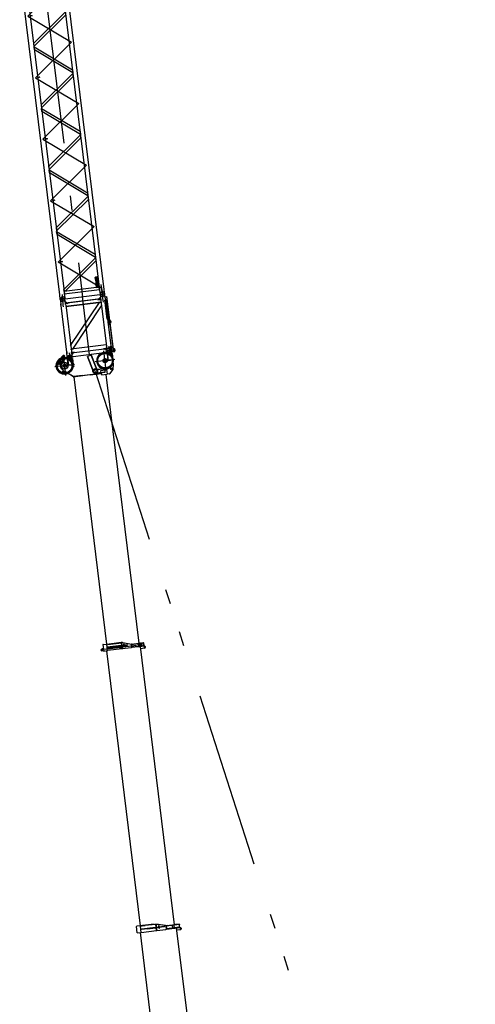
# Model space of a CAD drawing. Extents: x 26250 to 211390, y 12641 to 169243.
# Tile 92 of 132: x 135149 to 151626, y 48208 to 83776. Entities that reach past the tile are written whole.
import ezdxf

# ---------------------------------------------------------------- set-up
doc = ezdxf.new("R2010")
doc.units = 0
doc.header["$LTSCALE"] = 212.5
for name, pattern in [('CENTER', [50.5, 30, -9, 2.5, -9]), ('HIDDEN', [12.6, 8.4, -4.2]), ('PHANTOM', [58, 30, -9, 2.5, -5, 2.5, -9])]:
    doc.linetypes.add(name, pattern=pattern)
for name, color, linetype in [('1', 7, 'CONTINUOUS'), ('11', 7, 'CONTINUOUS'), ('200', 7, 'CONTINUOUS'), ('458', 7, 'CONTINUOUS'), ('6', 14, 'CONTINUOUS'), ('611', 7, 'CONTINUOUS')]:
    doc.layers.add(name, color=color, linetype=linetype)

# ---------------------------------------------------------------- blocks, each defined once
blk = doc.blocks.new('*G91')
at = {"layer": '11', "color": 7, "linetype": 'CONTINUOUS'}
for p, q in [((136726, 71646), (136587, 71496)), ((136587, 71496), (136590, 71419)), ((136590, 71481), (136662, 71558)), ((136640, 71548), (136630, 71557)), ((136633, 71560), (136643, 71551)), ((136639, 71547), (136643, 71552)), ((136643, 71541), (136639, 71547)), ((136643, 71551), (136640, 71548)), ((136643, 71552), (136650, 71548)), ((136650, 71548), (136643, 71541)), ((136644, 71540), (136643, 71541)), ((136651, 71547), (136644, 71540)), ((136716, 71507), (136645, 71430)), ((136650, 71548), (136651, 71547)), ((136903, 71632), (136662, 71386)), ((136662, 71558), (136716, 71507)), ((136761, 71572), (136739, 71593)), ((136780, 71623), (136754, 71647)), ((136757, 71483), (136761, 71572)), ((136760, 71549), (136787, 71514)), ((136882, 71517), (136874, 71517)), ((136874, 71517), (136900, 71302)), ((136876, 71565), (136910, 71294)), ((136885, 71605), (136879, 71589)), ((136908, 71303), (136882, 71517)), ((137043, 71614), (137012, 71636)), ((137034, 71608), (137024, 71622)), ((137076, 71314), (137043, 71585)), ((137049, 71538), (137057, 71539)), ((137075, 71324), (137049, 71538)), ((137057, 71539), (137083, 71325)), ((138201, 71740), (137086, 71603)), ((137596, 71604), (137794, 71089)), ((137738, 71658), (137604, 71607)), ((137604, 71607), (137801, 71092)), ((137801, 71092), (137604, 71607)), ((137746, 71661), (137738, 71658)), ((137936, 71144), (137738, 71658)), ((137738, 71658), (137936, 71144)), ((137943, 71147), (137746, 71661)), ((138362, 71824), (138201, 71740)), ((138321, 71694), (138313, 71693)), ((138313, 71693), (138340, 71479)), ((138315, 71742), (138349, 71470)), ((138325, 71782), (138318, 71765)), ((138348, 71480), (138321, 71694)), ((138474, 71784), (138462, 71801)), ((138474, 71784), (138463, 71799)), ((138496, 71716), (138481, 71770)), ((138516, 71491), (138482, 71762)), ((138488, 71715), (138496, 71716)), ((138514, 71500), (138488, 71715)), ((138496, 71716), (138522, 71501)), ((138542, 71337), (138496, 71716)), ((138522, 71501), (138514, 71500)), ((136525, 71365), (136497, 71362)), ((136529, 71362), (136498, 71358)), ((136571, 71421), (136522, 71368)), ((136522, 71368), (136569, 71324)), ((136563, 71398), (136529, 71361)), ((136571, 71391), (136563, 71398)), ((136577, 71443), (136567, 71432)), ((136567, 71425), (136590, 71403)), ((136603, 71361), (136569, 71324)), ((136569, 71324), (136603, 71361)), ((136569, 71324), (136573, 71320)), ((136586, 71407), (136571, 71421)), ((136571, 71391), (136586, 71407)), ((136603, 71361), (136571, 71391)), ((136573, 71320), (136607, 71357)), ((136596, 71462), (136577, 71436)), ((136607, 71414), (136577, 71443)), ((136577, 71432), (136596, 71414)), ((136583, 71474), (136590, 71481)), ((136638, 71423), (136583, 71474)), ((136590, 71481), (136645, 71430)), ((136645, 71430), (136590, 71481)), ((136625, 71435), (136596, 71462)), ((136597, 71403), (136607, 71414)), ((136600, 71413), (136625, 71435)), ((136602, 71406), (136673, 71397)), ((136607, 71357), (136603, 71361)), ((136645, 71430), (136638, 71423)), ((136673, 71397), (136757, 71483)), ((136690, 71147), (136698, 71142)), ((136900, 71302), (136908, 71303)), ((136910, 71294), (137076, 71314)), ((137083, 71325), (137075, 71324)), ((137943, 71147), (137936, 71144)), ((137936, 71144), (137943, 71147)), ((137936, 71144), (137941, 71139)), ((137941, 71139), (137943, 71147)), ((137942, 71139), (137946, 71134)), ((137946, 71139), (137942, 71139)), ((137946, 71139), (138224, 71173)), ((138225, 71168), (137946, 71134)), ((138225, 71168), (137946, 71134)), ((137946, 71134), (137946, 71139)), ((137946, 71134), (137946, 71139)), ((138299, 71474), (138172, 71458)), ((138301, 71456), (138174, 71440)), ((138224, 71173), (138225, 71168)), ((138240, 71046), (138225, 71168)), ((138340, 71479), (138348, 71480)), ((138349, 71470), (138516, 71491)), ((138531, 71159), (138543, 71325)), ((136713, 71073), (136712, 71072)), ((136810, 71002), (136814, 71009)), ((136883, 71024), (137088, 70893)), ((137004, 70929), (137012, 70941)), ((137074, 70884), (137004, 70929)), ((137012, 70941), (137088, 70893)), ((137083, 70885), (137074, 70884)), ((137434, 70927), (137082, 70884)), ((137082, 70884), (137083, 70876)), ((137083, 70876), (137432, 70919)), ((137088, 70893), (137083, 70885)), ((137088, 70893), (137089, 70885)), ((137089, 70885), (138099, 71009)), ((137105, 70879), (138291, 61219)), ((137156, 70891), (137694, 70957)), ((137253, 70905), (137254, 70897)), ((137432, 70919), (137434, 70927)), ((137696, 70958), (138100, 71007)), ((137697, 70951), (138100, 71001)), ((137794, 71089), (137801, 71092)), ((137794, 71089), (137801, 71092)), ((137801, 71085), (137794, 71089)), ((137801, 71092), (137801, 71085)), ((137927, 71005), (137933, 71009)), ((137933, 71004), (137927, 71005)), ((138240, 71046), (137933, 71009)), ((137933, 71009), (138240, 71046)), ((137933, 71004), (138241, 71041)), ((137933, 71009), (137933, 71004)), ((137933, 71009), (137933, 71004)), ((138087, 71108), (138294, 71134)), ((138100, 71007), (138087, 71108)), ((138099, 71009), (138107, 70944)), ((138100, 71001), (138100, 71007)), ((138107, 70944), (138315, 70969)), ((138241, 71041), (138240, 71046)), ((139466, 61250), (138273, 70964)), ((138294, 71134), (138315, 70969)), ((138397, 70979), (138315, 70969)), ((138427, 70999), (138520, 71128))]:
    blk.add_line(p, q, dxfattribs=at)
at = {"layer": '11', "color": 7, "linetype": 'CENTER'}
for p, q in [((136818, 70919), (136729, 71636)), ((138595, 71501), (137878, 71413)), ((138281, 71099), (138193, 71815)), ((137132, 71322), (136415, 71233))]:
    blk.add_line(p, q, dxfattribs=at)
at = {"layer": '11', "color": 7, "linetype": 'HIDDEN'}
for p, q in [((138465, 71762), (138334, 71746)), ((138390, 71820), (138407, 71684))]:
    blk.add_line(p, q, dxfattribs=at)
for centre, radius in [((136774, 71277), 301), ((136774, 71277), 264), ((138236, 71458), 264)]:
    blk.add_circle(centre, radius, dxfattribs=at)
at = {"layer": '11', "color": 7, "linetype": 'CONTINUOUS'}
for centre, radius in [((136606, 71487), 4.5), ((136701, 71587), 17.5), ((136701, 71587), 14.5), ((136701, 71587), 13), ((136959, 71577), 71), ((136959, 71577), 71), ((136959, 71577), 32.5), ((138237, 71457), 76), ((138237, 71457), 65), ((138399, 71754), 71), ((138399, 71754), 71), ((138399, 71754), 27.5), ((136603, 71419), 5.5), ((136650, 71446), 4.5), ((136774, 71277), 120), ((136774, 71277), 65), ((136774, 71277), 65), ((137091, 71261), 17.5), ((137091, 71261), 14.5), ((137091, 71261), 13), ((137884, 71077), 84.2), ((137884, 71077), 80), ((137884, 71077), 71.6), ((137884, 71077), 61), ((138471, 71163), 30), ((136762, 71039), 50), ((136762, 71039), 25.5)]:
    blk.add_circle(centre, radius, dxfattribs=at)
for centre, radius, start, end in [((136774, 71277), 302, 118.3487, -61.0792), ((136774, 71277), 302, 118.3487, -61.0797), ((136741, 71632), 20, 46.9577, 137.0264), ((136752, 71608), 20, 47.0035, -133.011), ((136774, 71277), 302, 72.1438, 93.675), ((136774, 71277), 302, 72.1438, 93.6756), ((136773, 71629), 10, -132.9897, -43.0144), ((136926, 71571), 50, 159.2607, -172.998), ((136959, 71577), 79, 34.739, 159.2568), ((136959, 71577), 79, 48.0421, 135.7671), ((136993, 71579), 50, 7, 34.7291), ((137078, 71662), 60, -125.6857, -82.9894), ((138236, 71458), 301, 76.3148, 140.1391), ((138236, 71458), 301, 76.3148, 140.1391), ((138365, 71748), 50, 159.2619, -172.9984), ((138399, 71754), 79, 34.7395, 159.2574), ((138399, 71754), 79, 36.3333, 117.6435), ((138433, 71756), 50.1, 7, 34.7051), ((138433, 71756), 50.1, 15.8411, 34.8156), ((138236, 71458), 302, -23.7122, 23.2208), ((138236, 71458), 302, -23.7122, 23.2208), ((136570, 71428), 5, 137.0259, -133.0166), ((136579, 71434), 3, 143.4658, -132.9654), ((136603, 71419), 13, 178.6049, -97.375), ((136594, 71407), 5, -133.0031, -43.0356), ((136598, 71416), 3, -133.0038, -49.5576), ((136774, 71277), 155, 135.7716, -122.5276), ((136671, 71100), 50, -32.5241, 57.4734), ((137884, 71077), 84.2, 52.1722, 169.8265), ((138471, 71164), 60, -35.7218, -4.0873), ((138483, 71329), 60.3, -4.0283, 7.002), ((136762, 71039), 60, 147.4736, -125.2624), ((136762, 71039), 60, -125.2632, -37.9988), ((136856, 70982), 50, 57.4818, 147.4967), ((137884, 71077), 84.2, -54.7811, 42.4858), ((138386, 71028), 50, -77.3924, -35.7222)]:
    blk.add_arc(centre, radius, start, end, dxfattribs=at)
at = {"layer": '11', "color": 7, "linetype": 'HIDDEN'}
for radius, start, end in [(301, 140.1407, -23.7126), (302, 23.2175, 76.3134)]:
    blk.add_arc((138236, 71458), radius, start, end, dxfattribs=at)
blk = doc.blocks.new('*G92')
at = {"layer": '1', "color": 7, "linetype": 'CONTINUOUS'}
blk.add_line((138286, 60980), (139506, 51040), dxfattribs=at)
at = {"layer": '11', "color": 7, "linetype": 'CONTINUOUS'}
for p, q in [((138169, 61204), (138159, 61202)), ((138159, 61202), (138188, 60968)), ((138169, 61204), (138298, 61220)), ((138298, 61220), (138823, 61284)), ((138312, 61110), (138298, 61220)), ((139032, 61198), (138309, 61110)), ((138334, 61210), (138826, 61270)), ((138822, 61270), (138830, 61271)), ((138830, 61271), (138822, 61270)), ((138824, 61253), (138822, 61270)), ((138822, 61270), (138847, 61063)), ((138823, 61284), (138879, 61274)), ((138826, 61277), (138842, 61146)), ((138832, 61281), (138828, 61281)), ((138837, 61210), (138830, 61271)), ((138830, 61271), (138832, 61256)), ((138855, 61064), (138830, 61271)), ((138870, 61275), (138835, 61281)), ((138857, 61050), (138841, 61180)), ((138845, 61175), (138845, 61177)), ((138868, 61276), (139189, 61221)), ((138881, 61274), (139189, 61221)), ((138901, 61182), (138907, 61183)), ((138903, 61182), (138901, 61182)), ((138933, 61216), (138903, 61213)), ((138903, 61213), (138913, 61128)), ((138943, 61132), (138933, 61216)), ((138937, 61187), (139032, 61198)), ((139189, 61221), (139203, 61107)), ((139189, 61221), (139204, 61099)), ((139197, 61217), (139189, 61217)), ((139190, 61208), (139196, 61209)), ((139196, 61209), (139190, 61208)), ((139190, 61208), (139196, 61209)), ((139203, 61107), (139190, 61208)), ((139190, 61208), (139193, 61189)), ((139633, 61263), (139196, 61209)), ((139196, 61209), (139419, 61236)), ((139197, 61217), (139196, 61209)), ((139196, 61209), (139197, 61217)), ((139196, 61209), (139197, 61217)), ((139196, 61209), (139222, 61212)), ((139209, 61108), (139196, 61209)), ((139196, 61209), (139209, 61108)), ((139199, 61189), (139196, 61209)), ((139197, 61217), (139632, 61270)), ((139220, 61220), (139197, 61217)), ((139419, 61236), (139432, 61135)), ((139420, 61235), (139494, 61244)), ((139441, 61238), (139420, 61235)), ((139483, 61252), (139428, 61245)), ((139454, 61139), (139441, 61238)), ((139441, 61238), (139454, 61139)), ((139494, 61244), (139445, 61238)), ((139445, 61238), (139457, 61139)), ((139455, 61240), (139468, 61140)), ((139624, 61260), (139494, 61244)), ((139494, 61244), (139506, 61145)), ((139495, 61254), (139550, 61260)), ((139522, 61261), (139530, 61262)), ((139523, 61257), (139522, 61261)), ((139536, 61148), (139524, 61249)), ((139530, 61262), (139531, 61258)), ((139532, 61250), (139621, 61261)), ((139532, 61250), (139544, 61149)), ((139544, 61149), (139532, 61250)), ((139542, 61250), (139554, 61151)), ((139562, 61262), (139618, 61269)), ((139601, 61259), (139614, 61157)), ((139621, 61261), (139633, 61160)), ((139629, 61220), (139624, 61260)), ((139636, 61161), (139628, 61222)), ((139632, 61270), (139633, 61263)), ((138114, 61043), (138178, 61051)), ((138178, 60967), (138115, 60973)), ((138137, 61052), (138177, 61057)), ((138138, 61046), (138137, 61052)), ((138178, 61051), (138138, 61046)), ((138177, 61057), (138178, 61051)), ((138178, 61051), (138188, 60968)), ((138188, 60968), (138178, 60967)), ((138198, 60969), (138327, 60985)), ((138312, 61085), (139035, 61173)), ((138329, 60970), (138315, 61085)), ((138849, 61049), (138327, 60985)), ((138547, 61140), (138548, 61139)), ((138551, 61113), (138849, 61149)), ((138551, 61114), (138551, 61113)), ((138842, 61146), (138757, 61136)), ((138757, 61136), (138765, 61076)), ((138765, 61076), (138849, 61087)), ((138847, 61063), (138855, 61064)), ((138847, 61063), (138849, 61049)), ((138849, 61149), (138848, 61151)), ((138849, 61087), (138856, 61033)), ((139180, 61090), (138857, 61050)), ((138910, 61158), (138902, 61157)), ((138913, 61128), (138943, 61132)), ((139035, 61173), (138940, 61162)), ((139204, 61099), (139180, 61090)), ((139203, 61107), (139645, 61161)), ((139203, 61107), (139536, 61148)), ((139209, 61108), (139203, 61107)), ((139646, 61153), (139204, 61099)), ((139432, 61135), (139209, 61108)), ((139506, 61145), (139432, 61136)), ((139432, 61136), (139454, 61139)), ((139442, 61128), (139498, 61135)), ((139457, 61139), (139506, 61145)), ((139497, 61135), (139649, 61154)), ((139504, 61136), (140739, 51080)), ((139506, 61145), (139636, 61161)), ((139565, 61143), (139509, 61137)), ((139667, 61070), (139514, 61051)), ((139633, 61160), (139544, 61149)), ((139632, 61152), (139576, 61145)), ((139645, 61161), (139646, 61153)), ((139649, 61154), (139650, 61146)), ((139656, 61142), (139658, 61142))]:
    blk.add_line(p, q, dxfattribs=at)
for centre, radius in [((138119, 61008), 15), ((138119, 61008), 15), ((138119, 61008), 13), ((139673, 61108), 17.5), ((139673, 61108), 12.7)]:
    blk.add_circle(centre, radius, dxfattribs=at)
for centre, radius, start, end in [((138829, 61278), 3, 97, -173.0001), ((138833, 61271), 9.98, 79.9844, 96.9996), ((139033, 61186), 12.5, -83, 97), ((139413, 61219), 8.84, 7, 32.2119), ((139414, 61219), 8.82, -18.1917, 7.0834), ((138119, 61008), 35, 97, -95.6672), ((138311, 61097), 12.5, 97, -82.986), ((139422, 61150), 8.88, 7, 32.1031), ((139422, 61150), 8.8, -18.2808, 7.0787), ((139655, 61147), 5, -173, -82.9781), ((139662, 61106), 36.2, 7, 97.0054), ((139662, 61106), 36.3, -82.2215, 6.9951)]:
    blk.add_arc(centre, radius, start, end, dxfattribs=at)
at = {"layer": '200', "color": 7, "linetype": 'CONTINUOUS'}
for p, q in [((139197, 61204), (139196, 61209)), ((139196, 61209), (139201, 61209)), ((139201, 61209), (139197, 61204)), ((138173, 61056), (138177, 61061)), ((138177, 61057), (138173, 61056)), ((138178, 61051), (138173, 61050)), ((138173, 61050), (138178, 61046)), ((138177, 61061), (138177, 61057)), ((138178, 61046), (138178, 61051))]:
    blk.add_line(p, q, dxfattribs=at)
blk = doc.blocks.new('*G93')
at = {"layer": '1', "color": 7, "linetype": 'CONTINUOUS'}
for p, q in [((140966, 50904), (140824, 50886)), ((140734, 40862), (139513, 50803))]:
    blk.add_line(p, q, dxfattribs=at)
at = {"layer": '11', "color": 7, "linetype": 'CONTINUOUS'}
for p, q in [((139371, 51023), (139383, 51025)), ((139400, 50789), (139371, 51023)), ((140010, 51102), (139383, 51025)), ((139512, 51041), (139565, 51047)), ((139542, 50791), (139512, 51041)), ((139540, 50806), (140098, 50875)), ((139561, 50935), (140378, 51036)), ((139564, 50910), (139561, 50935)), ((140381, 51011), (139564, 50910)), ((139565, 51043), (139690, 51058)), ((139565, 51047), (139576, 51048)), ((139565, 51047), (139565, 51043)), ((139576, 51048), (139577, 51045)), ((139689, 51062), (140065, 51109)), ((139690, 51058), (139689, 51062)), ((139762, 50962), (140060, 50998)), ((139762, 50960), (139762, 50962)), ((139766, 50934), (140063, 50970)), ((139766, 50935), (139766, 50934)), ((140060, 50998), (140060, 50997)), ((140063, 50970), (140063, 50972)), ((140065, 51109), (140169, 51092)), ((140098, 50875), (140070, 51109)), ((140079, 51094), (140071, 51093)), ((140079, 51094), (140071, 51093)), ((140071, 51093), (140074, 51070)), ((140071, 51093), (140096, 50891)), ((140416, 51052), (140078, 51107)), ((140082, 51070), (140079, 51094)), ((140104, 50892), (140079, 51094)), ((140080, 51089), (140087, 51035)), ((140090, 51005), (140106, 50876)), ((140096, 50891), (140104, 50892)), ((140106, 50876), (140433, 50916)), ((140197, 51044), (140167, 51040)), ((140167, 51040), (140178, 50956)), ((140169, 51092), (140176, 51041)), ((140442, 51048), (140171, 51092)), ((140171, 51092), (140178, 51041)), ((140178, 50956), (140207, 50959)), ((140207, 50959), (140197, 51044)), ((140378, 51036), (140381, 51011)), ((140433, 50916), (140457, 50927)), ((140456, 50935), (140442, 51048)), ((140442, 51045), (140443, 51036)), ((140452, 51045), (140442, 51045)), ((140451, 51037), (140443, 51036)), ((140451, 51037), (140443, 51036)), ((140443, 51036), (140451, 51037)), ((140451, 51037), (140443, 51036)), ((140443, 51036), (140445, 51022)), ((140443, 51036), (140456, 50935)), ((140443, 51036), (140456, 50935)), ((140457, 50927), (140444, 51033)), ((140934, 51096), (140451, 51037)), ((140674, 51064), (140451, 51037)), ((140452, 51045), (140451, 51037)), ((140451, 51037), (140452, 51045)), ((140451, 51037), (140452, 51045)), ((140451, 51037), (140481, 51041)), ((140451, 51037), (140464, 50936)), ((140453, 51023), (140451, 51037)), ((140464, 50936), (140451, 51037)), ((140464, 50936), (140451, 51037)), ((140452, 51045), (140933, 51104)), ((140482, 51049), (140452, 51045)), ((140946, 50995), (140456, 50935)), ((140833, 50981), (140456, 50935)), ((140456, 50935), (140464, 50936)), ((140456, 50935), (140464, 50936)), ((140456, 50935), (140457, 50927)), ((140457, 50927), (140947, 50987)), ((140464, 50936), (140687, 50963)), ((140687, 50963), (140674, 51064)), ((140830, 51083), (140727, 51070)), ((140727, 51070), (140729, 51053)), ((140784, 51086), (140728, 51079)), ((140729, 51053), (140740, 50971)), ((140740, 50971), (140900, 50990)), ((140798, 50969), (140742, 50962)), ((140851, 51094), (140795, 51087)), ((140807, 50970), (140908, 50983)), ((140865, 50977), (140810, 50970)), ((140813, 50971), (142049, 40908)), ((140921, 51094), (140830, 51083)), ((140918, 51102), (140863, 51096)), ((140918, 51102), (140863, 51096)), ((140933, 50986), (140877, 50979)), ((140908, 50983), (140877, 50979)), ((140900, 50990), (140932, 50994)), ((140926, 51054), (140921, 51094)), ((140934, 50995), (140926, 51054)), ((140932, 50994), (140934, 50995)), ((140933, 51104), (140934, 51096)), ((140940, 50986), (140947, 50987)), ((140947, 50987), (140946, 50995)), ((140947, 50987), (140948, 50980)), ((140948, 50980), (140948, 50975)), ((140948, 50975), (140948, 50979)), ((140953, 50975), (140948, 50975)), ((140948, 50975), (140955, 50975)), ((139411, 50790), (139400, 50789)), ((139411, 50790), (139540, 50806))]:
    blk.add_line(p, q, dxfattribs=at)
for radius in [17.5, 12.7]:
    blk.add_circle((140971, 50941), radius, dxfattribs=at)
for centre, radius, start, end in [((140971, 50941), 17.5, -173, -83.0187), ((140960, 50940), 36.2, 7, 97.0187), ((140971, 50941), 12.7, -144.4792, -82.9878), ((140960, 50940), 36.2, -80.3263, 7.0076), ((140971, 50941), 17.5, 7, 91.3303), ((140971, 50941), 12.7, -83, 7), ((140971, 50941), 17.5, -83, 7.0125), ((140971, 50941), 12.8, 7, 58.2674)]:
    blk.add_arc(centre, radius, start, end, dxfattribs=at)
at = {"layer": '200', "color": 7, "linetype": 'CONTINUOUS'}
for p, q in [((140451, 51037), (140456, 51038)), ((140452, 51033), (140451, 51037)), ((140456, 51038), (140452, 51033))]:
    blk.add_line(p, q, dxfattribs=at)
at = {"layer": '458', "color": 7, "linetype": 'CONTINUOUS'}
for p, q in [((140967, 50923), (140978, 50924)), ((140968, 50917), (140979, 50919))]:
    blk.add_line(p, q, dxfattribs=at)
at = {"layer": '611', "color": 7, "linetype": 'CONTINUOUS'}
for p, q in [((140819, 50951), (140819, 50951)), ((140961, 50958), (140961, 50962)), ((140967, 50958), (140961, 50958)), ((140962, 50963), (140971, 50964)), ((140963, 50958), (140963, 50958)), ((140963, 50958), (140967, 50958)), ((140964, 50963), (140964, 50958)), ((140973, 50965), (140965, 50964)), ((140965, 50922), (140966, 50918)), ((140968, 50917), (140968, 50916)), ((140970, 50918), (140969, 50922)), ((140969, 50915), (140978, 50916)), ((140970, 50959), (140976, 50960)), ((140974, 50959), (140970, 50958)), ((140970, 50912), (140970, 50915)), ((140972, 50964), (140973, 50959)), ((140974, 50959), (140974, 50959)), ((140976, 50960), (140975, 50964)), ((140977, 50919), (140977, 50923)), ((140978, 50916), (140978, 50913)), ((140979, 50917), (140979, 50919)), ((140981, 50920), (140980, 50924))]:
    blk.add_line(p, q, dxfattribs=at)
for centre, radius, start, end in [((140961, 50972), 9.38, -92.301, -73.6804), ((140969, 50953), 11.3, 82.6403, 118.3884), ((140969, 50953), 11.3, 75.598, 111.3515), ((140968, 50920), 2.87, 57.3575, 137.9341), ((140968, 50920), 2.87, -123.8439, -43.3223), ((140969, 50916), 1, -173, -83.3057), ((140974, 50912), 11.3, 77.2765, 116.7225), ((140972, 50929), 11.3, -102.7076, -63.2921), ((140973, 50971), 7.33, -94.9847, -71.0638), ((140979, 50921), 2.86, 56.1823, 136.7343), ((140979, 50922), 2.87, -122.7832, -42.2043), ((140978, 50917), 0.998, -83, 7.1751)]:
    blk.add_arc(centre, radius, start, end, dxfattribs=at)
blk = doc.blocks.new('*G98')
at = {"layer": '11', "color": 7, "linetype": 'CENTER'}
for p, q in [((136766, 85785), (136588, 85763)), ((136677, 85774), (136666, 85863)), ((136697, 85613), (136677, 85774)), ((135327, 85608), (135149, 85586)), ((135238, 85597), (135227, 85686)), ((135258, 85436), (135238, 85597)), ((135963, 85641), (137423, 73753)), ((136749, 85189), (135446, 83902)), ((135446, 83902), (137022, 82968)), ((135605, 83921), (135527, 83911)), ((135589, 83926), (135592, 83908)), ((135719, 81680), (137022, 82968)), ((135719, 81680), (137294, 80746)), ((135878, 81700), (135800, 81690)), ((135862, 81705), (135864, 81687)), ((135992, 79459), (137294, 80746)), ((135992, 79459), (137567, 78525)), ((136150, 79478), (136073, 79469)), ((136135, 79483), (136137, 79465)), ((136264, 77237), (137567, 78525)), ((136264, 77237), (137840, 76303)), ((136423, 77257), (136345, 77247)), ((136408, 77262), (136410, 77244)), ((136537, 75016), (137840, 76303)), ((138113, 74082), (136537, 75016)), ((136696, 75035), (136618, 75026)), ((136680, 75040), (136683, 75022)), ((138120, 74024), (138140, 73863)), ((136790, 73697), (136611, 73676)), ((136681, 73846), (136700, 73687)), ((136700, 73687), (136711, 73597)), ((138229, 73874), (138050, 73852)), ((138140, 73863), (138151, 73774))]:
    blk.add_line(p, q, dxfattribs=at)
at = {"layer": '11', "color": 7, "linetype": 'CONTINUOUS'}
for p, q in [((136595, 85759), (136613, 85614)), ((136778, 85635), (136761, 85780)), ((135156, 85582), (135173, 85437)), ((135173, 85437), (135183, 85435)), ((135174, 85427), (135173, 85437)), ((135174, 85427), (135182, 85431)), ((136597, 73836), (135174, 85427)), ((135339, 85458), (135321, 85603)), ((135328, 85553), (135337, 85554)), ((135337, 85478), (135328, 85553)), ((135330, 85453), (135339, 85458)), ((135332, 85449), (135341, 85447)), ((136633, 85554), (135334, 85395)), ((135334, 85395), (135377, 85043)), ((135337, 85554), (135421, 85489)), ((135348, 85470), (135337, 85478)), ((135339, 85468), (136611, 85625)), ((135351, 85368), (135339, 85468)), ((135341, 85447), (135339, 85458)), ((135341, 85447), (135347, 85396)), ((135422, 85479), (135348, 85470)), ((135421, 85489), (135422, 85479)), ((136591, 85708), (136526, 85624)), ((136526, 85624), (136527, 85614)), ((136527, 85614), (136601, 85623)), ((136601, 85709), (136591, 85708)), ((136610, 85635), (136601, 85709)), ((136601, 85623), (136610, 85635)), ((136611, 85625), (136623, 85524)), ((136613, 85614), (136778, 85635)), ((136778, 85635), (136613, 85614)), ((136622, 85608), (136613, 85604)), ((136613, 85604), (136620, 85552)), ((136771, 85626), (136622, 85608)), ((136676, 85202), (136633, 85554)), ((136780, 85624), (136771, 85626)), ((138203, 74033), (136780, 85624)), ((135377, 85043), (136676, 85202)), ((135399, 84972), (135387, 85073)), ((135391, 85044), (136764, 73857)), ((136672, 85128), (135399, 84972)), ((136659, 85229), (136672, 85128)), ((136663, 85201), (138036, 74013)), ((135454, 84979), (135399, 84972)), ((135399, 84972), (135408, 84902)), ((135408, 84902), (136801, 84077)), ((136787, 84188), (135454, 84979)), ((136803, 84059), (135651, 82921)), ((135665, 82810), (136817, 83948)), ((136801, 84077), (136787, 84188)), ((136817, 83948), (136803, 84059)), ((135530, 83906), (135529, 83918)), ((135529, 83918), (135533, 83918)), ((135534, 83906), (135530, 83906)), ((135533, 83916), (135590, 83923)), ((135533, 83918), (135533, 83916)), ((135533, 83916), (135534, 83908)), ((135591, 83915), (135534, 83908)), ((135534, 83908), (135534, 83906)), ((135594, 83920), (135594, 83920)), ((135651, 82921), (135665, 82810)), ((135681, 82681), (135667, 82792)), ((135667, 82792), (137060, 81967)), ((137074, 81855), (135681, 82681)), ((137076, 81838), (135924, 80700)), ((137060, 81967), (137074, 81855)), ((137089, 81726), (137076, 81838)), ((135802, 81696), (135806, 81697)), ((135803, 81684), (135802, 81696)), ((135807, 81685), (135803, 81684)), ((135806, 81695), (135862, 81702)), ((135806, 81697), (135806, 81695)), ((135806, 81695), (135807, 81687)), ((135863, 81694), (135807, 81687)), ((135807, 81687), (135807, 81685)), ((135867, 81698), (135867, 81698)), ((135938, 80588), (137089, 81726)), ((135924, 80700), (135938, 80588)), ((135954, 80459), (135940, 80571)), ((135940, 80571), (137333, 79745)), ((137346, 79634), (135954, 80459)), ((137333, 79745), (137346, 79634)), ((136076, 79465), (136074, 79475)), ((136074, 79475), (136078, 79475)), ((136080, 79465), (136076, 79465)), ((136078, 79475), (136135, 79482)), ((136079, 79473), (136080, 79465)), ((136136, 79472), (136080, 79465)), ((136140, 79477), (136140, 79477)), ((137348, 79616), (136197, 78478)), ((136211, 78367), (137362, 79505)), ((137362, 79505), (137348, 79616)), ((136197, 78478), (136211, 78367)), ((136226, 78238), (136213, 78349)), ((136213, 78349), (137605, 77524)), ((137619, 77412), (136226, 78238)), ((136347, 77253), (136351, 77254)), ((136348, 77243), (136347, 77253)), ((136352, 77244), (136348, 77243)), ((136351, 77254), (136408, 77261)), ((136351, 77252), (136352, 77244)), ((136409, 77251), (136352, 77244)), ((137621, 77395), (136470, 76257)), ((136483, 76145), (137635, 77283)), ((137605, 77524), (137619, 77412)), ((137635, 77283), (137621, 77395)), ((136470, 76257), (136483, 76145)), ((136499, 76016), (136485, 76128)), ((136485, 76128), (137878, 75302)), ((137892, 75191), (136499, 76016)), ((136742, 74035), (137894, 75173)), ((137908, 75062), (136798, 73965)), ((137878, 75302), (137892, 75191)), ((137894, 75173), (137908, 75062)), ((136621, 75022), (136620, 75032)), ((136620, 75032), (136624, 75032)), ((136625, 75022), (136621, 75022)), ((136624, 75032), (136681, 75039)), ((136624, 75030), (136625, 75022)), ((136682, 75029), (136625, 75022)), ((136685, 75034), (136685, 75034)), ((137894, 74477), (137872, 74449)), ((137872, 74449), (137878, 74400)), ((137878, 74400), (137889, 74391)), ((137889, 74391), (137914, 74188)), ((137948, 74454), (137892, 74447)), ((137898, 74443), (137892, 74447)), ((137892, 74447), (137894, 74437)), ((137953, 74485), (137894, 74477)), ((137894, 74437), (137963, 74446)), ((137907, 74410), (137897, 74409)), ((137897, 74409), (137898, 74399)), ((137898, 74399), (137908, 74400)), ((137910, 74389), (137900, 74387)), ((137905, 74383), (137900, 74387)), ((137900, 74387), (137903, 74358)), ((137903, 74358), (137913, 74359)), ((137915, 74430), (137905, 74428)), ((137910, 74424), (137905, 74428)), ((137905, 74428), (137907, 74410)), ((137908, 74400), (137918, 74402)), ((137955, 74374), (137910, 74389)), ((137913, 74359), (137911, 74378)), ((137911, 74378), (137952, 74365)), ((137965, 74431), (137915, 74430)), ((137916, 74420), (137966, 74421)), ((137917, 74412), (137916, 74420)), ((137927, 74413), (137917, 74412)), ((137918, 74402), (137928, 74403)), ((137928, 74403), (137927, 74413)), ((137940, 74473), (137933, 74465)), ((137933, 74465), (137948, 74454)), ((137962, 74455), (137940, 74473)), ((137954, 74354), (137948, 74346)), ((137948, 74346), (137963, 74335)), ((137981, 74463), (137953, 74485)), ((137954, 74394), (137956, 74384)), ((137977, 74336), (137954, 74354)), ((137963, 74446), (137962, 74455)), ((137966, 74421), (137965, 74431)), ((137978, 74326), (137977, 74336)), ((137979, 74402), (137987, 74413)), ((138004, 74199), (137979, 74402)), ((137987, 74413), (137981, 74463)), ((136752, 73959), (136742, 74035)), ((138024, 74115), (136752, 73959)), ((136763, 73871), (138035, 74027)), ((137914, 74188), (137906, 74176)), ((137906, 74176), (137912, 74127)), ((137963, 74335), (137907, 74328)), ((137913, 74323), (137907, 74328)), ((137907, 74328), (137908, 74318)), ((137908, 74318), (137978, 74326)), ((137912, 74127), (137939, 74105)), ((137923, 74261), (137916, 74255)), ((137916, 74255), (137926, 74257)), ((137927, 74255), (137916, 74253)), ((137925, 74247), (137917, 74251)), ((137982, 74176), (137927, 74169)), ((137932, 74165), (137927, 74169)), ((137927, 74169), (137928, 74159)), ((137928, 74159), (137997, 74168)), ((137939, 74271), (137929, 74270)), ((137931, 74260), (137940, 74261)), ((137987, 74136), (137931, 74129)), ((137937, 74125), (137931, 74129)), ((137931, 74129), (137933, 74119)), ((137942, 74251), (137932, 74250)), ((137933, 74240), (137943, 74242)), ((137933, 74119), (138002, 74128)), ((137939, 74105), (137999, 74112)), ((137950, 74308), (137940, 74307)), ((137946, 74297), (137940, 74307)), ((137940, 74307), (137942, 74287)), ((137942, 74287), (137952, 74288)), ((137956, 74258), (137946, 74257)), ((137946, 74257), (137956, 74258)), ((137952, 74288), (137950, 74308)), ((137960, 74228), (137950, 74227)), ((137956, 74218), (137950, 74227)), ((137950, 74227), (137952, 74207)), ((137952, 74207), (137962, 74209)), ((137969, 74275), (137959, 74274)), ((137960, 74264), (137970, 74265)), ((137962, 74209), (137960, 74228)), ((137971, 74255), (137962, 74254)), ((137963, 74244), (137973, 74245)), ((137974, 74195), (137968, 74187)), ((137968, 74187), (137982, 74176)), ((137979, 74155), (137972, 74147)), ((137972, 74147), (137987, 74136)), ((137996, 74178), (137974, 74195)), ((137986, 74262), (137975, 74261)), ((137975, 74261), (137986, 74262)), ((138001, 74138), (137979, 74155)), ((137997, 74168), (137996, 74178)), ((137999, 74112), (138021, 74140)), ((138002, 74128), (138001, 74138)), ((138015, 74190), (138004, 74199)), ((138021, 74140), (138015, 74190)), ((138035, 74027), (138024, 74115)), ((138038, 74003), (138036, 74013)), ((138038, 74003), (138057, 73852)), ((138204, 74023), (138203, 74033)), ((138223, 73872), (138204, 74023)), ((136599, 73823), (136597, 73836)), ((136618, 73675), (136599, 73823)), ((136798, 73965), (136752, 73959)), ((136752, 73959), (136763, 73871)), ((136764, 73857), (136756, 73853)), ((136765, 73843), (136764, 73857)), ((136765, 73843), (136783, 73695))]:
    blk.add_line(p, q, dxfattribs=at)
at = {"layer": '11', "color": 7, "linetype": 'HIDDEN'}
for p, q in [((135335, 85491), (135335, 85491)), ((135391, 85044), (135347, 85396)), ((135351, 85368), (136623, 85524)), ((136620, 85552), (136663, 85201)), ((136659, 85229), (135387, 85073)), ((136769, 73813), (136769, 73813))]:
    blk.add_line(p, q, dxfattribs=at)
at = {"layer": '11', "color": 7, "linetype": 'CONTINUOUS'}
for points in [[(136135, 79482), (136136, 79482), (136136, 79482), (136137, 79481), (136138, 79481), (136138, 79480), (136139, 79479), (136139, 79479), (136139, 79478), (136140, 79477), (136140, 79477)], [(136408, 77261), (136408, 77260), (136409, 77260), (136410, 77260), (136410, 77259), (136411, 77259), (136411, 77258), (136412, 77257), (136412, 77257), (136412, 77256), (136412, 77255)], [(136681, 75039), (136681, 75039), (136682, 75039), (136682, 75038), (136683, 75038), (136684, 75037), (136684, 75036), (136685, 75036), (136685, 75035), (136685, 75034), (136685, 75034)], [(137929, 74270), (137927, 74270), (137925, 74269), (137923, 74268), (137921, 74266), (137919, 74264), (137918, 74262), (137917, 74260), (137916, 74258), (137916, 74256), (137916, 74253)], [(137932, 74250), (137931, 74250), (137930, 74250), (137929, 74251), (137929, 74251), (137928, 74251), (137928, 74252), (137927, 74253), (137927, 74253), (137927, 74254), (137927, 74255)], [(137940, 74261), (137941, 74261), (137942, 74261), (137943, 74261), (137943, 74261), (137944, 74260), (137945, 74260), (137945, 74259), (137945, 74258), (137945, 74258), (137946, 74257)], [(137946, 74257), (137946, 74256), (137946, 74255), (137945, 74255), (137945, 74254), (137945, 74253), (137944, 74253), (137944, 74252), (137943, 74252), (137942, 74252), (137942, 74251)], [(137956, 74258), (137956, 74259), (137956, 74260), (137956, 74260), (137957, 74261), (137957, 74262), (137958, 74262), (137958, 74263), (137959, 74263), (137960, 74264), (137960, 74264)], [(137962, 74254), (137961, 74254), (137960, 74254), (137959, 74254), (137959, 74255), (137958, 74255), (137957, 74256), (137957, 74256), (137957, 74257), (137956, 74258), (137956, 74258)], [(137986, 74262), (137985, 74264), (137984, 74266), (137983, 74268), (137982, 74270), (137980, 74272), (137978, 74273), (137976, 74274), (137974, 74275), (137971, 74275), (137969, 74275)], [(137970, 74265), (137971, 74265), (137972, 74265), (137973, 74265), (137973, 74264), (137974, 74264), (137974, 74263), (137975, 74263), (137975, 74262), (137975, 74261), (137975, 74261)], [(137975, 74261), (137975, 74260), (137975, 74259), (137975, 74258), (137975, 74258), (137975, 74257), (137974, 74257), (137974, 74256), (137973, 74256), (137972, 74255), (137971, 74255)], [(137973, 74245), (137975, 74246), (137977, 74247), (137979, 74248), (137981, 74249), (137983, 74251), (137984, 74253), (137985, 74255), (137985, 74257), (137986, 74260), (137986, 74262)]]:
    blk.add_lwpolyline(points, dxfattribs=at)
for centre, radius in [((136677, 85774), 27), ((135238, 85597), 32.5), ((136700, 73687), 32.5), ((138140, 73863), 27)]:
    blk.add_circle(centre, radius, dxfattribs=at)
at = {"layer": '11', "color": 7, "linetype": 'HIDDEN'}
for centre in [(135590, 83919), (135863, 81698), (136136, 79476), (136409, 77255), (136681, 75033)]:
    blk.add_circle(centre, 4, dxfattribs=at)
at = {"layer": '11', "color": 7, "linetype": 'CONTINUOUS'}
for centre, radius, start, end in [((136678, 85769), 83.5, 7, -173), ((135239, 85593), 83.5, 7, -173), ((135590, 83919), 3.99, 7, 97.0875), ((135590, 83919), 4, -83, 7.1093), ((135863, 81698), 4, 7, 96.9782), ((135863, 81698), 4, -83, 7.0219), ((136136, 79476), 4, -83, 7.0219), ((136409, 77255), 4, -83, 6.8251), ((136681, 75033), 3.99, -83, 7.0219), ((137956, 74379), 15, -107.5111, 96.9994), ((137956, 74379), 4.99, -107.5287, 96.9994), ((137931, 74255), 15, -165.332, -83.0021), ((137931, 74255), 5, 97, 163.4066), ((137941, 74256), 15, 63.259, 96.9991), ((137941, 74256), 15, -83, -49.2598), ((137949, 74272), 3, -116.8123, -49.2137), ((137961, 74259), 15, 97, 130.7402), ((137953, 74243), 3, 63.212, 130.8106), ((137961, 74259), 15, -116.741, -83.0009), ((136701, 73685), 83.5, -173, 7), ((138140, 73862), 83.5, -173, 7)]:
    blk.add_arc(centre, radius, start, end, dxfattribs=at)
at = {"layer": '6', "color": 14, "linetype": 'CONTINUOUS'}
blk.add_line((136780, 85624), (136778, 85635), dxfattribs=at)
blk = doc.blocks.new('*G105')
at = {"layer": '11', "color": 7, "linetype": 'CONTINUOUS'}
blk.add_line((138345, 72977), (138375, 72738), dxfattribs=at)
blk = doc.blocks.new('*G104')
at = {"layer": '11', "color": 7, "linetype": 'CENTER'}
for p, q in [((138140, 73863), (138097, 74208)), ((138129, 73953), (138103, 74163)), ((138129, 73953), (138103, 74163)), ((136790, 73697), (136611, 73676)), ((136783, 73697), (136617, 73676)), ((136700, 73686), (136691, 73765)), ((136700, 73686), (138140, 73863)), ((136720, 73526), (136700, 73686)), ((136700, 73686), (136711, 73597)), ((137679, 71666), (137420, 73775)), ((138050, 73852), (138229, 73874)), ((138050, 73852), (138229, 73874)), ((138222, 73873), (138057, 73853)), ((138140, 73863), (138129, 73953)), ((138140, 73863), (138129, 73953)), ((138140, 73863), (138130, 73942)), ((138159, 73702), (138140, 73863)), ((138151, 73774), (138140, 73863)), ((138151, 73774), (138140, 73863)), ((138166, 73645), (138158, 73714)), ((138166, 73645), (138158, 73714)), ((138166, 73645), (138159, 73706)), ((138175, 73575), (138166, 73645)), ((138175, 73575), (138166, 73645)), ((136727, 73468), (136719, 73538)), ((136727, 73468), (136720, 73530)), ((136736, 73399), (136727, 73468)), ((136801, 73549), (136803, 73536)), ((138360, 72858), (138350, 72939)), ((138394, 72922), (138402, 72863)), ((138360, 72858), (138342, 72855)), ((138461, 72870), (138360, 72858)), ((138360, 72858), (138370, 72776)), ((138402, 72863), (138409, 72803)), ((138372, 71972), (138379, 71910)), ((138380, 71903), (138372, 71972)), ((138379, 71915), (138399, 71754)), ((138577, 71849), (138544, 71804)), ((137049, 71588), (136870, 71566)), ((136940, 71738), (136959, 71577)), ((136959, 71577), (136970, 71488)), ((138488, 71765), (138309, 71743)), ((138399, 71754), (138410, 71665)), ((138598, 71796), (138537, 71844)), ((138582, 71809), (138539, 71842))]:
    blk.add_line(p, q, dxfattribs=at)
at = {"layer": '11', "color": 7, "linetype": 'CONTINUOUS'}
for p, q in [((136618, 73672), (136636, 73528)), ((136801, 73549), (136784, 73692)), ((136861, 73552), (138016, 73693)), ((138065, 73742), (137979, 73656)), ((137979, 73656), (137980, 73651)), ((137980, 73651), (138079, 73663)), ((138057, 73849), (138084, 73628)), ((138070, 73743), (138065, 73742)), ((138073, 73713), (138070, 73743)), ((138084, 73628), (138287, 71969)), ((138241, 73725), (138223, 73869)), ((138235, 73770), (138293, 73776)), ((138243, 73712), (138249, 73662)), ((138454, 71989), (138251, 73649)), ((138303, 73601), (138252, 73642)), ((138293, 73776), (138527, 71871)), ((136637, 73514), (136643, 73465)), ((136851, 71768), (136644, 73451)), ((136801, 73557), (136797, 73587)), ((136797, 73587), (136802, 73587)), ((136802, 73587), (136906, 73524)), ((136810, 73485), (136804, 73535)), ((136907, 73519), (136807, 73507)), ((136812, 73471), (137019, 71786)), ((138091, 73569), (136819, 73412)), ((136906, 73524), (136907, 73519)), ((136992, 72004), (138031, 73561)), ((137068, 71879), (138107, 73436)), ((138374, 73026), (138303, 73601)), ((138334, 72974), (138374, 73026)), ((138337, 72941), (138344, 72938)), ((138339, 72932), (138337, 72941)), ((138344, 72938), (138339, 72932)), ((138344, 72938), (138339, 72932)), ((138339, 72932), (138342, 72913)), ((138364, 72937), (138344, 72938)), ((138377, 72917), (138374, 72931)), ((138348, 72907), (138341, 72913)), ((138341, 72913), (138343, 72903)), ((138342, 72913), (138348, 72907)), ((138343, 72903), (138348, 72907)), ((138363, 72909), (138344, 72906)), ((138344, 72906), (138345, 72897)), ((138345, 72897), (138346, 72897)), ((138346, 72897), (138356, 72817)), ((138348, 72907), (138371, 72911)), ((138353, 72809), (138360, 72806)), ((138355, 72800), (138353, 72809)), ((138354, 72799), (138360, 72806)), ((138357, 72781), (138354, 72799)), ((138356, 72817), (138355, 72817)), ((138355, 72817), (138357, 72806)), ((138360, 72806), (138355, 72800)), ((138357, 72806), (138376, 72809)), ((138364, 72777), (138357, 72781)), ((138364, 72775), (138357, 72781)), ((138357, 72781), (138359, 72771)), ((138359, 72771), (138364, 72775)), ((138360, 72806), (138384, 72810)), ((138364, 72906), (138363, 72909)), ((138383, 72780), (138364, 72777)), ((138392, 72912), (138366, 72907)), ((138378, 72812), (138404, 72813)), ((138391, 72804), (138391, 72790)), ((138280, 72028), (137008, 71872)), ((137114, 71751), (138207, 71885)), ((138195, 71896), (138295, 71909)), ((138196, 71891), (138195, 71896)), ((138300, 71828), (138196, 71891)), ((138289, 71956), (138295, 71904)), ((138295, 71909), (138305, 71910)), ((138297, 71892), (138463, 71912)), ((138463, 71912), (138297, 71892)), ((138297, 71892), (138310, 71898)), ((138316, 71742), (138297, 71892)), ((138298, 71879), (138302, 71849)), ((138302, 71849), (138305, 71829)), ((138309, 71906), (138449, 71923)), ((138310, 71898), (138309, 71906)), ((138449, 71923), (138450, 71916)), ((138450, 71916), (138463, 71912)), ((138451, 71919), (138462, 71925)), ((138462, 71925), (138456, 71976)), ((138588, 71861), (138458, 71963)), ((138463, 71912), (138482, 71763)), ((138527, 71871), (138469, 71863)), ((136856, 71728), (136850, 71778)), ((136877, 71566), (136858, 71715)), ((136902, 71515), (137030, 71531)), ((137023, 71752), (137013, 71751)), ((137013, 71751), (137015, 71731)), ((137015, 71731), (137026, 71723)), ((137017, 71799), (137023, 71749)), ((137122, 71764), (137023, 71752)), ((137024, 71735), (137042, 71586)), ((137026, 71723), (137030, 71693)), ((137030, 71693), (137032, 71673)), ((137032, 71673), (137037, 71674)), ((137037, 71674), (137123, 71760)), ((137123, 71760), (137122, 71764)), ((138305, 71829), (138300, 71828)), ((138342, 71692), (138469, 71707)), ((138472, 71837), (138533, 71790)), ((138590, 71797), (138590, 71797))]:
    blk.add_line(p, q, dxfattribs=at)
at = {"layer": '11', "color": 7, "linetype": 'HIDDEN'}
for p, q in [((136802, 73544), (138075, 73701)), ((138232, 73794), (138066, 73774)), ((138318, 72958), (138232, 73653)), ((138318, 72958), (138232, 73653)), ((138235, 73634), (138232, 73633)), ((138238, 73752), (138237, 73752)), ((138241, 73726), (138238, 73746)), ((138243, 73712), (138249, 73662)), ((138293, 73776), (138527, 71871)), ((136633, 73549), (136636, 73529)), ((136643, 73465), (136637, 73514)), ((136798, 73575), (136798, 73575)), ((136801, 73549), (136799, 73570)), ((136804, 73534), (136802, 73544)), ((136810, 73485), (136804, 73535)), ((136818, 73422), (136819, 73412)), ((136819, 73412), (138091, 73569)), ((138091, 73569), (138089, 73578)), ((138174, 73579), (138171, 73578)), ((138303, 73601), (138374, 73026)), ((138322, 72959), (138318, 72958)), ((138322, 72959), (138318, 72958)), ((138374, 73026), (138322, 72959)), ((136993, 71991), (136992, 72004)), ((137009, 71862), (137008, 71872)), ((137057, 71878), (137068, 71879)), ((138280, 72028), (138282, 72018)), ((138295, 71904), (138289, 71956)), ((138384, 71906), (138533, 71790)), ((138588, 71861), (138440, 71977)), ((138451, 71919), (138462, 71925)), ((138527, 71871), (138452, 71861)), ((138462, 71925), (138456, 71976)), ((138467, 71880), (138467, 71880)), ((136850, 71778), (136859, 71706)), ((137017, 71799), (137023, 71749)), ((137023, 71750), (137025, 71740)), ((137028, 71703), (137028, 71703))]:
    blk.add_line(p, q, dxfattribs=at)
at = {"layer": '11', "color": 7, "linetype": 'CONTINUOUS'}
for points in [[(136628, 73644), (136626, 73647), (136625, 73650), (136623, 73653), (136622, 73656), (136621, 73659), (136620, 73662), (136619, 73665), (136618, 73668), (136618, 73671), (136617, 73675)], [(136711, 73601), (136708, 73601), (136704, 73601), (136701, 73601), (136698, 73601), (136694, 73602), (136691, 73602), (136688, 73602), (136685, 73603), (136681, 73604), (136678, 73605)], [(136742, 73612), (136739, 73611), (136736, 73609), (136733, 73608), (136730, 73607), (136727, 73605), (136724, 73604), (136720, 73604), (136717, 73603), (136714, 73602), (136711, 73601)], [(138374, 72931), (138374, 72932), (138373, 72933), (138372, 72934), (138371, 72935), (138370, 72936), (138369, 72937), (138368, 72937), (138366, 72937), (138365, 72938), (138364, 72937)], [(138371, 72911), (138372, 72911), (138373, 72912), (138374, 72912), (138375, 72912), (138375, 72913), (138376, 72914), (138376, 72914), (138377, 72915), (138377, 72916), (138377, 72917)], [(138377, 72917), (138377, 72917), (138377, 72917), (138377, 72917), (138377, 72917), (138377, 72917), (138377, 72917), (138377, 72917), (138377, 72917), (138377, 72917), (138377, 72917)], [(138366, 72907), (138364, 72906)], [(138376, 72809), (138376, 72809), (138376, 72810), (138376, 72810), (138376, 72810), (138376, 72811), (138377, 72811), (138377, 72811), (138377, 72811), (138377, 72812), (138378, 72812)], [(138391, 72804), (138390, 72800), (138387, 72798), (138384, 72797), (138380, 72799), (138379, 72802), (138379, 72806), (138382, 72809), (138386, 72809), (138389, 72807), (138391, 72804)], [(138391, 72790), (138391, 72789), (138391, 72787), (138390, 72786), (138390, 72785), (138389, 72784), (138388, 72783), (138387, 72782), (138386, 72781), (138384, 72781), (138383, 72780)], [(138384, 72810), (138385, 72810), (138386, 72810), (138387, 72809), (138388, 72809), (138388, 72808), (138389, 72807), (138390, 72807), (138390, 72806), (138391, 72805), (138391, 72804)]]:
    blk.add_lwpolyline(points, dxfattribs=at)
for centre, radius in [((136700, 73686), 33), ((136700, 73686), 33), ((136700, 73686), 32.5), ((136700, 73686), 32.5), ((138140, 73863), 27.5), ((138140, 73863), 27.5), ((138140, 73863), 27.5), ((138402, 72863), 30), ((138560, 71826), 22.3), ((136959, 71577), 33), ((136959, 71577), 32.5), ((138399, 71754), 27.5), ((138560, 71826), 15)]:
    blk.add_circle(centre, radius, dxfattribs=at)
for centre, radius, start, end in [((136701, 73682), 83.5, 7.0047, -172.9953), ((136700, 73685), 83.4, -150.5039, -127.9843), ((136701, 73685), 83.5, -60.5051, -38.012), ((136700, 73685), 83.6, -37.9815, -15.5106), ((136701, 73685), 83.4, -15.5013, 7.0108), ((138140, 73859), 83.5, 7.0047, -172.9953), ((136701, 73685), 83.5, -128.014, -105.5025), ((138402, 72863), 50, 97.0009, 100.9988), ((138402, 72863), 50, -82.9956, 97.0009), ((138402, 72863), 50, -86.996, -82.9957), ((138560, 71826), 45, -127.9984, 52.0016), ((136960, 71576), 83.5, -172.9953, 6.9964), ((138399, 71753), 83.5, -172.9953, 7.0047)]:
    blk.add_arc(centre, radius, start, end, dxfattribs=at)
at = {"layer": '11', "color": 7, "linetype": 'HIDDEN'}
blk.add_arc((138373, 71972), 66.5, -80.4, 4.5874, dxfattribs=at)
at = {"layer": '11', "color": 7, "linetype": 'CONTINUOUS'}
blk.add_blockref('*G105', (0, 0), dxfattribs=at)

msp = doc.modelspace()

# ---------------------------------------------------------------- linework, layer by layer
at = {"layer": '11', "color": 7, "linetype": 'CONTINUOUS'}
msp.add_line((136636, 73529), (136637, 73514), dxfattribs=at)
at = {"layer": '11', "color": 7, "linetype": 'PHANTOM'}
msp.add_line((137877, 71080), (151626, 28474), dxfattribs=at)
at = {"layer": '11', "color": 7, "linetype": 'CENTER'}
msp.add_line((138233, 61041), (139368, 61180), dxfattribs=at)

# ---------------------------------------------------------------- block references
at = {"layer": '11', "color": 7, "linetype": 'CONTINUOUS'}
for name in ['*G98', '*G104', '*G91', '*G92']:
    msp.add_blockref(name, (0, 0), dxfattribs=at)
at = {"layer": '458', "color": 7, "linetype": 'CONTINUOUS'}
msp.add_blockref('*G93', (0, 0), dxfattribs=at)

doc.saveas('drawing.dxf')
